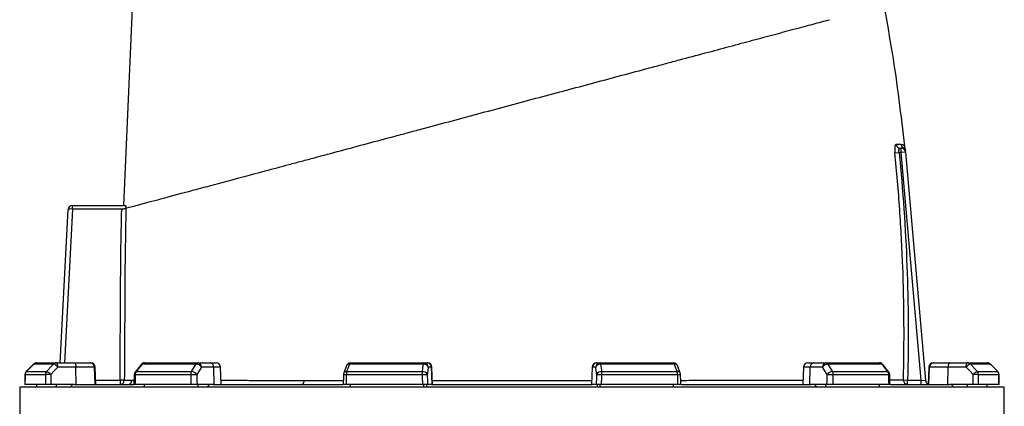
# Model space of a CAD drawing. Header units: millimetres. Extents: x 2817 to 14582, y 2229 to 15574.
# Tile 21 of 23: x 4062 to 7502, y 11972 to 13322. Entities that reach past the tile are written whole.
import ezdxf

# ---------------------------------------------------------------- set-up
doc = ezdxf.new("R2010")
doc.units = ezdxf.units.MM
doc.header["$LTSCALE"] = 5

msp = doc.modelspace()

# ---------------------------------------------------------------- linework, layer by layer
at = {"color": 7, "linetype": 'Continuous', "lineweight": 25}
for p, q in [((4425.9, 12673.5), (4456.6, 13363.1)), ((7138.4, 12873.5), (7142, 12873.5)), ((7142, 12858.5), (7142, 12873.5)), ((7154.8, 12875.3), (7154.9, 12875.3)), ((7120, 12857.1), (7134.5, 12858.5)), ((7142, 12858.5), (7134.5, 12858.5)), ((7156.9, 12859.8), (7142, 12858.5)), ((7211.5, 12063.5), (7142, 12858.5)), ((7156.9, 12859.8), (7226.7, 12062.2)), ((4203.3, 12123.5), (4231.4, 12659.3)), ((4246.5, 12661), (4245.7, 12661.1)), ((4246.4, 12673.5), (4246.5, 12673.5)), ((4246.5, 12661), (4246.5, 12673.5)), ((4246.5, 12673.5), (4431.9, 12673.5)), ((4423, 12661), (4246.5, 12661)), ((4110.9, 12119.1), (4084.9, 12092.9)), ((4180.3, 12119.1), (4111.1, 12119.1)), ((4121.6, 12123.5), (4190.3, 12123.5)), ((4190.3, 12123.5), (4253.4, 12123.5)), ((4258.5, 12109.1), (4195.4, 12109.1)), ((4253.4, 12123.5), (4308.4, 12123.5)), ((4259.2, 12048.5), (4258.5, 12109.1)), ((4323.2, 12109.1), (4258.5, 12109.1)), ((4308.4, 12123.5), (4311.1, 12123.5)), ((4325.3, 12048.5), (4323.2, 12109.1)), ((4328.2, 12048.5), (4326.1, 12109.1)), ((4486, 12117.8), (4465.3, 12091.6)), ((4678.6, 12119.1), (4489.7, 12119.1)), ((4497.8, 12123.5), (4685.5, 12123.5)), ((4685.5, 12123.5), (4728.7, 12123.5)), ((4740.2, 12109.1), (4697, 12109.1)), ((4728.7, 12123.5), (4748.7, 12123.5)), ((4741.8, 12048.5), (4740.2, 12109.1)), ((4765.8, 12048.5), (4763.7, 12109.1)), ((5204.1, 12113.8), (5194.3, 12087.6)), ((5472.7, 12119.1), (5214.6, 12119.1)), ((5218.1, 12123.5), (5474.6, 12123.5)), ((5474.6, 12123.5), (5486.3, 12123.5)), ((5486.3, 12123.5), (5487.6, 12123.5)), ((5501, 12109.1), (5489.4, 12109.1)), ((5503.1, 12048.5), (5501, 12109.1)), ((5504.7, 12048.5), (5502.6, 12109.1)), ((6061.7, 12109.1), (6059.6, 12048.5)), ((6061.1, 12048.5), (6063.2, 12109.1)), ((6074.9, 12109.1), (6063.2, 12109.1)), ((6076.7, 12123.5), (6078, 12123.5)), ((6078, 12123.5), (6089.6, 12123.5)), ((6089.6, 12123.5), (6346.1, 12123.5)), ((6349.6, 12119.1), (6091.6, 12119.1)), ((6370, 12087.6), (6360.1, 12113.8)), ((6800.5, 12109.1), (6798.4, 12048.5)), ((6815.5, 12123.5), (6835.5, 12123.5)), ((6822.4, 12048.5), (6824.1, 12109.1)), ((6867.2, 12109.1), (6824.1, 12109.1)), ((6835.5, 12123.5), (6878.7, 12123.5)), ((6878.7, 12123.5), (7066.4, 12123.5)), ((7074.5, 12119.1), (6885.6, 12119.1)), ((7098.9, 12091.6), (7078.2, 12117.8)), ((7238.2, 12109.1), (7236.1, 12048.5)), ((7238.9, 12048.5), (7241, 12109.1)), ((7305.7, 12109.1), (7241, 12109.1)), ((7253.2, 12123.5), (7255.8, 12123.5)), ((7255.8, 12123.5), (7310.8, 12123.5)), ((7305, 12048.5), (7305.7, 12109.1)), ((7368.8, 12109.1), (7305.7, 12109.1)), ((7310.8, 12123.5), (7374, 12123.5)), ((7374, 12123.5), (7442.7, 12123.5)), ((7453.1, 12119.1), (7383.9, 12119.1)), ((7479.3, 12092.9), (7453.3, 12119.1)), ((7479.3, 12092.9), (7453.3, 12119.1)), ((4151.8, 12082.3), (4080.8, 12082.3)), ((4085.1, 12092.9), (4156, 12092.9)), ((4659.6, 12082.3), (4465.7, 12082.3)), ((4469, 12092.9), (4662.5, 12092.9)), ((5468.2, 12082.3), (5203.3, 12082.3)), ((5204.8, 12092.9), (5469, 12092.9)), ((6095.2, 12092.9), (6359.5, 12092.9)), ((6360.9, 12082.3), (6096, 12082.3)), ((6901.7, 12092.9), (7095.2, 12092.9)), ((7098.5, 12082.3), (6904.6, 12082.3)), ((7408.3, 12092.9), (7479.1, 12092.9)), ((7483.4, 12082.3), (7412.4, 12082.3)), ((4152.2, 12048.5), (4080.6, 12048.5)), ((4121.6, 12038.5), (4121.6, 12048.5)), ((4253.7, 12048.5), (4171.5, 12048.5)), ((4190.3, 12038.5), (4190.3, 12048.5)), ((4238.5, 12038.5), (4247.9, 12048.5)), ((4253.7, 12048.5), (4459.3, 12048.5)), ((4427.6, 12063.4), (4412.7, 12063.5)), ((4412.7, 12063.5), (4412.7, 12048.5)), ((4660.5, 12048.5), (4464.9, 12048.5)), ((4497.8, 12038.5), (4497.8, 12048.5)), ((4738, 12048.5), (4681.8, 12048.5)), ((4685.5, 12038.5), (4685.5, 12048.5)), ((4718.5, 12038.5), (4724.9, 12048.5)), ((4738, 12048.5), (5190.6, 12048.5)), ((5469.4, 12048.5), (5202.2, 12048.5)), ((5218.1, 12038.5), (5218.1, 12048.5)), ((5474.6, 12038.5), (5474.6, 12048.5)), ((5483.5, 12038.5), (5485.2, 12048.5)), ((5502.1, 12048.5), (5486.9, 12048.5)), ((5502.1, 12048.5), (6062.1, 12048.5)), ((6077.3, 12048.5), (6062.1, 12048.5)), ((6079, 12048.5), (6080.7, 12038.5)), ((6089.6, 12038.5), (6089.6, 12048.5)), ((6362.1, 12048.5), (6094.8, 12048.5)), ((6346.1, 12038.5), (6346.1, 12048.5)), ((6374, 12048.5), (6826.2, 12048.5)), ((6882.5, 12048.5), (6826.2, 12048.5)), ((6839.3, 12048.5), (6845.7, 12038.5)), ((6878.7, 12038.5), (6878.7, 12048.5)), ((7099.3, 12048.5), (6903.7, 12048.5)), ((7066.4, 12038.5), (7066.4, 12048.5)), ((7104.8, 12048.5), (7310.6, 12048.5)), ((7149.6, 12063.9), (7164.3, 12063.5)), ((7164.3, 12048.5), (7164.3, 12063.5)), ((7164.3, 12063.5), (7211.5, 12063.5)), ((7211.5, 12048.5), (7211.5, 12063.5)), ((7211.5, 12063.5), (7226.7, 12062.2)), ((7392.8, 12048.5), (7310.6, 12048.5)), ((7325.8, 12038.5), (7316.4, 12048.5)), ((7374, 12038.5), (7374, 12048.5)), ((7483.6, 12048.5), (7412, 12048.5)), ((7442.7, 12038.5), (7442.7, 12048.5)), ((4062.1, 12038.5), (4062.1, 5913.5)), ((5782.1, 12038.5), (4062.1, 12038.5)), ((7502.1, 12038.5), (5782.1, 12038.5)), ((7502.1, 10878.2), (7502.1, 12038.5))]:
    msp.add_line(p, q, dxfattribs=at)
at = {"color": 8, "linetype": 'Continuous', "lineweight": 25}
for p, q in [((4246.5, 12661), (4218.3, 12123.5)), ((4110.9, 12119.1), (4111.1, 12119.1)), ((4326.1, 12109.1), (4323.2, 12109.1)), ((4763.7, 12109.1), (4740.2, 12109.1)), ((5502.6, 12109.1), (5501, 12109.1)), ((6063.2, 12109.1), (6061.7, 12109.1)), ((6824.1, 12109.1), (6800.5, 12109.1)), ((7241, 12109.1), (7238.2, 12109.1)), ((7453.1, 12119.1), (7453.3, 12119.1)), ((4080.6, 12082.4), (4080.8, 12082.3)), ((4084.9, 12092.9), (4085.1, 12092.9)), ((7479.1, 12092.9), (7479.3, 12092.9)), ((7483.4, 12082.3), (7483.7, 12082.4)), ((4327.6, 12063.5), (4412.7, 12063.5)), ((4454.3, 12063), (4461.7, 12063))]:
    msp.add_line(p, q, dxfattribs=at)
at = {"color": 7, "linetype": 'Continuous', "lineweight": 25, "flags": 128}
for points in [[(4111.1, 12119.1), (4090.1, 12097.9), (4085.1, 12092.9)], [(4156, 12092.9), (4175.6, 12114.1), (4180.3, 12119.1)], [(4195.4, 12109.1), (4183, 12095.7), (4171.1, 12082.8)], [(4195.4, 12109.1), (4195.3, 12111.9), (4195, 12114.6), (4194.5, 12117.1), (4193.8, 12119.3), (4193.1, 12121.1), (4192.2, 12122.4), (4191.3, 12123.3), (4190.3, 12123.5)], [(4253.4, 12123.5), (4254.4, 12123.3), (4255.3, 12122.4), (4256.2, 12121.1), (4256.9, 12119.3), (4257.6, 12117.1), (4258.1, 12114.6), (4258.4, 12111.9), (4258.5, 12109.1)], [(4489.7, 12119.1), (4473, 12097.9), (4469, 12092.9)], [(4662.5, 12092.9), (4675.6, 12114.1), (4678.6, 12119.1)], [(4697, 12109.1), (4688.8, 12095.7), (4680.9, 12082.8)], [(5214.6, 12119.1), (5206.7, 12097.9), (5204.8, 12092.9)], [(5469, 12092.9), (5472, 12114.1), (5472.7, 12119.1)], [(5472.7, 12119.1), (5472.9, 12120.1), (5473.1, 12121), (5473.3, 12121.8), (5473.6, 12122.4), (5473.8, 12122.9), (5474.1, 12123.2), (5474.3, 12123.5), (5474.6, 12123.5)], [(5489.4, 12109.1), (5487.5, 12095.7), (5485.7, 12082.8)], [(6078.5, 12082.8), (6076.7, 12095.7), (6074.9, 12109.1)], [(6091.6, 12119.1), (6091.4, 12120.1), (6091.1, 12121), (6090.9, 12121.8), (6090.7, 12122.4), (6090.4, 12122.9), (6090.2, 12123.2), (6089.9, 12123.5), (6089.6, 12123.5)], [(6091.6, 12119.1), (6094.5, 12097.9), (6095.2, 12092.9)], [(6359.5, 12092.9), (6351.5, 12114.1), (6349.6, 12119.1)], [(6883.4, 12082.8), (6875.5, 12095.7), (6867.2, 12109.1)], [(6885.6, 12119.1), (6898.7, 12097.9), (6901.7, 12092.9)], [(7095.2, 12092.9), (7078.5, 12114.1), (7074.5, 12119.1)], [(7310.8, 12123.5), (7309.9, 12123.3), (7308.9, 12122.4), (7308.1, 12121.1), (7307.3, 12119.3), (7306.6, 12117.1), (7306.2, 12114.6), (7305.8, 12111.9), (7305.7, 12109.1)], [(7368.8, 12109.1), (7369, 12111.9), (7369.3, 12114.6), (7369.7, 12117.1), (7370.4, 12119.3), (7371.2, 12121.1), (7372, 12122.4), (7373, 12123.3), (7374, 12123.5)], [(7393.2, 12082.8), (7381.3, 12095.7), (7368.8, 12109.1)], [(7383.9, 12119.1), (7403.6, 12097.9), (7408.3, 12092.9)], [(7479.1, 12092.9), (7458.1, 12114.1), (7453.1, 12119.1)], [(4080.6, 12082.4), (4080.5, 12073.8), (4080.4, 12047.9)], [(4462.1, 12082.7), (4461.9, 12074), (4461.3, 12048.1)], [(4659.6, 12082.3), (4662.1, 12082.4), (4664.8, 12082.5), (4667.7, 12082.6), (4670.6, 12082.7), (4673.5, 12082.8), (4676.3, 12082.8), (4678.7, 12082.8), (4680.9, 12082.8)], [(5193.3, 12082.8), (5193, 12074.2), (5192.2, 12048.3)], [(5468.2, 12082.3), (5471.2, 12082.4), (5474.1, 12082.5), (5476.9, 12082.6), (5479.5, 12082.7), (5481.8, 12082.8), (5483.6, 12082.8), (5484.9, 12082.8), (5485.7, 12082.8)], [(6078.5, 12082.8), (6079.3, 12082.8), (6080.7, 12082.8), (6082.5, 12082.8), (6084.7, 12082.7), (6087.3, 12082.6), (6090.1, 12082.5), (6093.1, 12082.4), (6096, 12082.3)], [(6372, 12048.3), (6371.8, 12056.9), (6370.9, 12082.8)], [(6883.4, 12082.8), (6885.5, 12082.8), (6888, 12082.8), (6890.7, 12082.8), (6893.6, 12082.7), (6896.6, 12082.6), (6899.5, 12082.5), (6902.2, 12082.4), (6904.6, 12082.3)], [(7102.9, 12048.1), (7102.7, 12056.8), (7102.1, 12082.7)], [(7483.9, 12047.9), (7483.8, 12056.5), (7483.7, 12082.4)], [(5055.7, 12062.4), (5055.4, 12059.7), (5054.9, 12057), (5054.2, 12054.6), (5053.2, 12052.5), (5052, 12050.8), (5050.7, 12049.6), (5049.3, 12048.8), (5047.9, 12048.5)]]:
    msp.add_lwpolyline(points, dxfattribs=at)
at = {"color": 7, "linetype": 'Continuous', "lineweight": 25}
for centre, radius, start, end in [((7138.5, 12888.3), 14.8, 185.1153, 269.4113), ((7155.9, 12888.5), 15, 185.7676, 241.4012), ((7142, 12858.5), 15, 5, 90), ((7141.7, 12862.1), 14.9, 5.0294, 62.1918), ((7141, 12869.8), 15, 5.017, 21.4438), ((4246.4, 12658.5), 15, 90, 177), ((4305.8, 12664.2), 60.1, 171.0433, 182.9567), ((4121.6, 12108.5), 15, 90, 135.2531), ((4121.6, 12108.9), 14.6, 90.0856, 135.6015), ((4190.4, 12109.8), 13.7, 90.3196, 137.1257), ((4172, 12090.3), 30, 38.6888, 73.9318), ((4308.3, 12108.6), 14.9, 1.5759, 89.6077), ((4311.1, 12108.5), 15, 2, 90), ((4497.8, 12108.5), 15, 90, 141.7354), ((4498.1, 12113.3), 10.3, 92.0057, 145.1448), ((4686.1, 12115), 8.52, 93.8855, 151.1824), ((4677.6, 12095.5), 23.6, 34.9344, 87.5441), ((4683.6, 12110.2), 13.5, 355.0821, 81.7652), ((4726.8, 12110.2), 13.5, 355.0821, 81.7652), ((4748.7, 12108.5), 15, 2, 90), ((5218.1, 12108.5), 15, 90, 159.4465), ((5219.9, 12118.5), 5.3, 108.9767, 173.2704), ((5474.4, 12103.2), 16.1, 21.4807, 96.2571), ((5474.5, 12108.7), 14.9, 1.5447, 89.5785), ((5486.2, 12108.7), 14.9, 1.5447, 89.5785), ((5487.6, 12108.5), 15, 2, 90), ((6076.7, 12108.5), 15, 90, 178), ((6078.1, 12108.7), 14.9, 90.4215, 178.4553), ((6089.7, 12108.7), 14.9, 90.4215, 178.4553), ((6089.8, 12103.2), 16.1, 83.7429, 158.5193), ((6346.1, 12108.5), 15, 20.5535, 90), ((6344.4, 12118.5), 5.3, 6.7296, 71.0233), ((6815.5, 12108.5), 15, 90, 178), ((6837.5, 12110.2), 13.5, 98.2348, 184.9179), ((6880.6, 12110.2), 13.5, 98.2348, 184.9179), ((6886.6, 12095.5), 23.6, 92.4559, 145.0656), ((6878.1, 12115), 8.52, 28.8176, 86.1145), ((7066.4, 12108.5), 15, 38.2646, 90), ((7066.1, 12113.3), 10.3, 34.8552, 87.9943), ((7253.2, 12108.5), 15, 90, 178), ((7255.9, 12108.6), 14.9, 90.3923, 178.4241), ((7392.3, 12090.3), 30, 106.0682, 141.3112), ((7373.9, 12109.8), 13.7, 42.8743, 89.6804), ((7442.7, 12108.5), 15, 44.7469, 90), ((7442.6, 12108.9), 14.6, 44.3985, 89.9144), ((4095.6, 12082.3), 15, 135.2539, 179.637), ((4096, 12082.3), 15.1, 135.5932, 180.0808), ((4167.3, 12082.4), 15.5, 137.0857, 180.2687), ((4168.8, 11812.6), 270.2, 89.5133, 93.6001), ((4147.6, 12064.1), 30, 38.6968, 73.9156), ((4477.1, 12082.3), 15, 141.7362, 178.702), ((4483.3, 12082.6), 17.6, 144.1248, 180.8866), ((4679.4, 12082.7), 19.8, 148.826, 181.088), ((4661.5, 12069.3), 23.6, 34.9374, 87.527), ((5208.3, 12082.3), 15, 159.447, 178.1151), ((5238.2, 12082.9), 34.9, 163.2735, 180.9463), ((5530.9, 12082.9), 62.6, 170.8308, 180.5735), ((5470.8, 12077), 16.1, 21.4781, 96.2386), ((6093.5, 12077), 16.1, 83.7614, 158.5219), ((6033.4, 12082.9), 62.6, 359.4265, 9.1692), ((6326.1, 12082.9), 34.9, 359.0537, 16.7265), ((6355.9, 12082.3), 15, 1.8849, 20.553), ((6902.8, 12069.3), 23.6, 92.473, 145.0626), ((6884.8, 12082.7), 19.8, 358.912, 31.174), ((7080.9, 12082.6), 17.6, 359.1134, 35.8752), ((7087.1, 12082.3), 15, 1.298, 38.2638), ((7416.6, 12064.1), 30, 106.0844, 141.3032), ((7395.4, 11812.6), 270.2, 86.3999, 90.4867), ((7396.9, 12082.4), 15.5, 359.7313, 42.9143), ((7468.3, 12082.3), 15.1, 359.9192, 44.4068), ((7468.7, 12082.3), 15, 0.363, 44.7461), ((4412.7, 12063.5), 15, 270.0937, 359.6334), ((4439.5, 12063.4), 14.9, 270.5149, 358.6265), ((7164.5, 12063.4), 14.8, 177.9118, 269.2827), ((7241.7, 12063.5), 15, 185, 248.2658)]:
    msp.add_arc(centre, radius, start, end, dxfattribs=at)
at = {"color": 8, "linetype": 'Continuous', "lineweight": 25}
for centre, radius, start, end in [((4489.1, 12114.9), 4.28, 82.127, 137.0045), ((5213.1, 12109.1), 10.2, 81.585, 152.4073), ((6351.1, 12109.1), 10.2, 27.5644, 98.4179), ((7075.1, 12114.9), 4.28, 42.9918, 97.8734), ((4465.4, 12098.3), 16, 258.1205, 271.0358), ((4468.5, 12088.7), 4.27, 82.1667, 136.9647), ((5207.8, 12275.3), 193.1, 265.6865, 268.6503), ((5203.3, 12082.9), 10.2, 81.6182, 152.3145), ((6360.9, 12082.9), 10.2, 27.6855, 98.3818), ((6359.5, 12211.9), 129.6, 270.6238, 275.0404), ((7095.8, 12088.7), 4.27, 43.0353, 97.8333), ((7098.8, 12098.4), 16, 268.9749, 281.8624)]:
    msp.add_arc(centre, radius, start, end, dxfattribs=at)
at = {"color": 7, "linetype": 'Continuous', "lineweight": 25}
for centre, major_axis, ratio, start_param, end_param in [((4246.4, 12658.5), (15, -0.8), 0.166667, 1.623156, 3.141593), ((5782.1, 11693.7), (300.8, 49111.2), 0.03469, 1.563096, 1.563784), ((5782.1, 11693.7), (-592.3, 49111.2), 0.033097, 1.562485, 1.563173), ((5787.2, 11694.3), (-587.2, 49111.2), 0.03281, 1.562491, 1.56319), ((5782.1, 11693.7), (1112.8, 49111.2), 0.026971, 1.563495, 1.564183), ((5782.1, 11693.7), (-1325.9, 49111.2), 0.022626, 1.562273, 1.562961), ((5793.6, 11694.3), (-1314.4, 49111.2), 0.022431, 1.562283, 1.562982), ((5782.1, 11693.7), (1625.9, 49111.2), 0.012035, 1.563282, 1.56397), ((5782.1, 11693.7), (-1703.8, 49111.2), 0.00611, 1.562672, 1.56336), ((5796.9, 11694.3), (-1689, 49111.2), 0.006057, 1.562675, 1.563374), ((5767.4, 11694.3), (1689, 49111.2), 0.006057, 4.719811, 4.72051), ((5782.1, 11693.7), (1703.8, 49111.2), 0.00611, 4.719826, 4.720514), ((5782.1, 11693.7), (-1625.9, 49111.2), 0.012035, 4.719215, 4.719903), ((5770.6, 11694.3), (1314.4, 49111.2), 0.022431, 4.720203, 4.720902), ((5782.1, 11693.7), (1325.9, 49111.2), 0.022626, 4.720224, 4.720912), ((5782.1, 11693.7), (-1112.8, 49111.2), 0.026971, 4.719002, 4.71969), ((5777, 11694.3), (587.2, 49111.2), 0.03281, 4.719995, 4.720694), ((5782.1, 11693.7), (592.3, 49111.2), 0.033097, 4.720013, 4.720701), ((5782.1, 11693.7), (-300.8, 49111.2), 0.03469, 4.719401, 4.720089)]:
    msp.add_ellipse(centre, major_axis=major_axis, ratio=ratio, start_param=start_param, end_param=end_param, dxfattribs=at)
for points, knots in [([(7154.1, 12879.3), (7148, 12933.9), (7135.8, 13043.1), (7112.5, 13203.8), (7093.6, 13309.6), (7084.3, 13361.2)], [0, 0, 0, 0, 0.337917, 0.676909, 1, 1, 1, 1]), ([(4433.4, 12663.8), (4437.5, 12664.9), (4443.1, 12666.4), (4457.2, 12670.2), (4465.6, 12672.4), (4479.8, 12676.2), (4484.8, 12677.6), (4492.5, 12679.7), (4495.1, 12680.4), (4500.5, 12681.8), (4503.3, 12682.6), (4517.7, 12686.4), (4530.3, 12689.8), (4571.9, 12700.9), (4604.3, 12709.6), (4660.5, 12724.7), (4680.5, 12730), (4707.1, 12737.2), (4712.5, 12738.6), (4723.5, 12741.5), (4729, 12743), (4745.8, 12747.5), (4757.3, 12750.6), (4815.7, 12766.2), (4866.1, 12779.8), (4947.1, 12801.5), (4975, 12808.9), (5010.8, 12818.5), (5018.1, 12820.5), (5032.6, 12824.4), (5040, 12826.3), (5062, 12832.2), (5076.8, 12836.2), (5121.7, 12848.2), (5152.1, 12856.4), (5213.8, 12872.9), (5245.1, 12881.3), (5308.8, 12898.4), (5341.1, 12907), (5382.1, 12918), (5390.3, 12920.2), (5406.9, 12924.7), (5415.2, 12926.9), (5440.1, 12933.6), (5456.8, 12938), (5540.2, 12960.4), (5607.4, 12978.4), (5742.5, 13014.6), (5810.4, 13032.8), (5887.2, 13053.4), (5895.7, 13055.6), (5912.8, 13060.2), (5921.2, 13062.5), (5946.6, 13069.3), (5963.5, 13073.8), (6013.8, 13087.3), (6047.1, 13096.2), (6112.9, 13113.8), (6145.5, 13122.6), (6210, 13139.9), (6241.9, 13148.4), (6289.4, 13161.1), (6305.1, 13165.3), (6328.5, 13171.6), (6336.3, 13173.7), (6351.8, 13177.9), (6359.5, 13179.9), (6397.8, 13190.2), (6427.7, 13198.2), (6515.1, 13221.6), (6570.5, 13236.4), (6649, 13257.5), (6674.4, 13264.3), (6705.2, 13272.5), (6711.3, 13274.2), (6723.4, 13277.4), (6729.3, 13279), (6747, 13283.8), (6758.6, 13286.8), (6792.2, 13295.9), (6813.6, 13301.6), (6854, 13312.4), (6873.1, 13317.5), (6891, 13322.3)], [0, 0, 0, 0, 0.03125, 0.03125, 0.0625, 0.0625, 0.078125, 0.078125, 0.085938, 0.085938, 0.09375, 0.09375, 0.125, 0.125, 0.1875, 0.1875, 0.21875, 0.21875, 0.226563, 0.226563, 0.234375, 0.234375, 0.25, 0.25, 0.3125, 0.3125, 0.34375, 0.34375, 0.351563, 0.351563, 0.359375, 0.359375, 0.375, 0.375, 0.40625, 0.40625, 0.4375, 0.4375, 0.46875, 0.46875, 0.476563, 0.476563, 0.484375, 0.484375, 0.5, 0.5, 0.5625, 0.5625, 0.625, 0.625, 0.632813, 0.632813, 0.640625, 0.640625, 0.65625, 0.65625, 0.6875, 0.6875, 0.71875, 0.71875, 0.75, 0.75, 0.765625, 0.765625, 0.773438, 0.773438, 0.78125, 0.78125, 0.8125, 0.8125, 0.875, 0.875, 0.90625, 0.90625, 0.914062, 0.914062, 0.921875, 0.921875, 0.9375, 0.9375, 0.96875, 0.96875, 1, 1, 1, 1]), ([(7123.8, 12887), (7123.4, 12887), (7123, 12886.8), (7122.2, 12886.1), (7121.8, 12885.5), (7121.2, 12884), (7120.9, 12883.1), (7120.3, 12880.9), (7120.1, 12879.7), (7119.8, 12877.6), (7119.8, 12876.9), (7119.6, 12875.3), (7119.6, 12874.6), (7119.4, 12872.1), (7119.4, 12870.4), (7119.4, 12867.6), (7119.4, 12866.7), (7119.5, 12864.8), (7119.5, 12863.9), (7119.6, 12861), (7119.8, 12859.1), (7120, 12857.1)], [0, 0, 0, 0, 0.125, 0.125, 0.25, 0.25, 0.375, 0.375, 0.5, 0.5, 0.5625, 0.5625, 0.625, 0.625, 0.75, 0.75, 0.8125, 0.8125, 0.875, 0.875, 1, 1, 1, 1]), ([(7123.8, 12887), (7127.3, 12887), (7130.4, 12887), (7136.1, 12887), (7138.7, 12887), (7141, 12887)], [0, 0, 0, 0, 0.5, 0.5, 1, 1, 1, 1]), ([(7134.5, 12858.5), (7134.3, 12859.5), (7134.1, 12860.5), (7133.9, 12862.5), (7133.9, 12863.5), (7133.9, 12865.3), (7133.9, 12866.2), (7134.1, 12867.9), (7134.3, 12868.7), (7134.7, 12870), (7134.9, 12870.6), (7135.5, 12871.7), (7135.8, 12872.1), (7136.4, 12872.8), (7136.8, 12873.1), (7137.6, 12873.4), (7137.9, 12873.5), (7138.4, 12873.5)], [0, 0, 0, 0, 0.125, 0.125, 0.25, 0.25, 0.375, 0.375, 0.5, 0.5, 0.625, 0.625, 0.75, 0.75, 0.875, 0.875, 1, 1, 1, 1]), ([(7155, 12875.3), (7154.8, 12875.7), (7154.4, 12877), (7154.2, 12878.4), (7154.1, 12879.3)], [0, 0, 0, 0, 0.32723, 1, 1, 1, 1]), ([(7156, 12870.9), (7156, 12870.9), (7155.9, 12871), (7156.1, 12869.2), (7156.3, 12866.9), (7156.5, 12864.6), (7156.6, 12863.4)], [0, 0, 0, 0, 0.133272, 0.418036, 0.712892, 1, 1, 1, 1]), ([(7149.6, 12063.9), (7153, 12196.3), (7152.3, 12328.6), (7144.8, 12527.1), (7141.3, 12593.2), (7132.2, 12725.3), (7126.6, 12791.2), (7120, 12857.1)], [0, 0, 0, 0, 0.5, 0.5, 0.75, 0.75, 1, 1, 1, 1]), ([(7134.5, 12858.5), (7147.8, 12726.5), (7156.9, 12594.1), (7166.9, 12328.9), (7167.7, 12196.2), (7164.3, 12063.5)], [0, 0, 0, 0, 0.5, 0.5, 1, 1, 1, 1]), ([(4412.7, 12063.5), (4413.1, 12113.2), (4413.4, 12162.9), (4413.8, 12237.5), (4413.9, 12262.3), (4414.1, 12299.6), (4414.2, 12312), (4414.3, 12336.8), (4414.3, 12349.3), (4414.9, 12461.1), (4416.2, 12560.4), (4418.4, 12659.8)], [0, 0, 0, 0, 0.25, 0.25, 0.375, 0.375, 0.4375, 0.4375, 0.5, 0.5, 1, 1, 1, 1]), ([(4418.4, 12659.8), (4420.2, 12660.3), (4422, 12660.8), (4425.4, 12661.7), (4426.9, 12662.1), (4429, 12662.6), (4429.7, 12662.8), (4430.8, 12663.1), (4431.3, 12663.3), (4432.2, 12663.5), (4432.5, 12663.6), (4433.1, 12663.7), (4433.3, 12663.8), (4433.4, 12663.8)], [0, 0, 0, 0, 0.25, 0.25, 0.5, 0.5, 0.625, 0.625, 0.75, 0.75, 0.875, 0.875, 1, 1, 1, 1]), ([(4433.4, 12663.8), (4431.1, 12563.8), (4429.8, 12463.7), (4429.2, 12338.6), (4429.1, 12313.6), (4428.9, 12263.6), (4428.7, 12238.5), (4428.3, 12163.5), (4428, 12113.4), (4427.6, 12063.4)], [0, 0, 0, 0, 0.5, 0.5, 0.625, 0.625, 0.75, 0.75, 1, 1, 1, 1]), ([(4431.9, 12673.5), (4432, 12673.5), (4432.2, 12673.3), (4432.4, 12672.3), (4432.5, 12671.7), (4432.7, 12669.9), (4432.7, 12668.8), (4432.8, 12666.4), (4432.8, 12665), (4432.8, 12663.6)], [0, 0, 0, 0, 0.25, 0.25, 0.5, 0.5, 0.75, 0.75, 1, 1, 1, 1]), ([(4171.5, 12048.5), (4170.5, 12048.5), (4169.6, 12048.5), (4167.7, 12048.5), (4166.7, 12048.5), (4164.7, 12048.5), (4163.7, 12048.5), (4161.8, 12048.5), (4160.9, 12048.5), (4159.1, 12048.5), (4158.2, 12048.5), (4156.6, 12048.5), (4155.9, 12048.5), (4154.6, 12048.5), (4154, 12048.5), (4153, 12048.5), (4152.5, 12048.5), (4152.2, 12048.5)], [0, 0, 0, 0, 0.125, 0.125, 0.25, 0.25, 0.375, 0.375, 0.5, 0.5, 0.625, 0.625, 0.75, 0.75, 0.875, 0.875, 1, 1, 1, 1]), ([(4427.6, 12063.4), (4430.3, 12063.4), (4433.8, 12063.3), (4442.8, 12063.1), (4448.1, 12063.1), (4454.3, 12063)], [0, 0, 0, 0, 0.5, 0.5, 1, 1, 1, 1]), ([(4464.9, 12048.5), (4464, 12048.5), (4462.1, 12048.5), (4461.1, 12048.5), (4461.4, 12048.5), (4461.4, 12048.5)], [0, 0, 0, 0, 0.478502, 0.957008, 1, 1, 1, 1]), ([(4681.8, 12048.5), (4681.1, 12048.5), (4680.4, 12048.5), (4678.9, 12048.5), (4678.1, 12048.5), (4676.3, 12048.5), (4675.4, 12048.5), (4673.5, 12048.5), (4672.5, 12048.5), (4670.6, 12048.5), (4669.6, 12048.5), (4667.6, 12048.5), (4666.6, 12048.5), (4664.8, 12048.5), (4663.9, 12048.5), (4662.1, 12048.5), (4661.3, 12048.5), (4660.5, 12048.5)], [0, 0, 0, 0, 0.125, 0.125, 0.25, 0.25, 0.375, 0.375, 0.5, 0.5, 0.625, 0.625, 0.75, 0.75, 0.875, 0.875, 1, 1, 1, 1]), ([(5202.2, 12048.5), (5200.6, 12048.5), (5197.6, 12048.5), (5194.3, 12048.5), (5192.4, 12048.5), (5192.4, 12048.5), (5192.4, 12048.5)], [0, 0, 0, 0, 0.274616, 0.5492347, 0.8237776, 1, 1, 1, 1]), ([(5486.9, 12048.5), (5486.7, 12048.5), (5486.5, 12048.5), (5485.7, 12048.5), (5485.3, 12048.5), (5484.2, 12048.5), (5483.6, 12048.5), (5482.3, 12048.5), (5481.5, 12048.5), (5479.9, 12048.5), (5479, 12048.5), (5477.2, 12048.5), (5476.3, 12048.5), (5474.3, 12048.5), (5473.4, 12048.5), (5471.4, 12048.5), (5470.4, 12048.5), (5469.4, 12048.5)], [0, 0, 0, 0, 0.125, 0.125, 0.25, 0.25, 0.375, 0.375, 0.5, 0.5, 0.625, 0.625, 0.75, 0.75, 0.875, 0.875, 1, 1, 1, 1]), ([(6094.8, 12048.5), (6093.8, 12048.5), (6092.9, 12048.5), (6090.9, 12048.5), (6089.9, 12048.5), (6088, 12048.5), (6087, 12048.5), (6085.2, 12048.5), (6084.4, 12048.5), (6082.7, 12048.5), (6082, 12048.5), (6080.6, 12048.5), (6080, 12048.5), (6079, 12048.5), (6078.5, 12048.5), (6077.8, 12048.5), (6077.5, 12048.5), (6077.3, 12048.5)], [0, 0, 0, 0, 0.125, 0.125, 0.25, 0.25, 0.375, 0.375, 0.5, 0.5, 0.625, 0.625, 0.75, 0.75, 0.875, 0.875, 1, 1, 1, 1]), ([(6372, 12048.5), (6371.9, 12048.5), (6371.6, 12048.5), (6369.1, 12048.5), (6365.7, 12048.5), (6363.1, 12048.5), (6362.1, 12048.5)], [0, 0, 0, 0, 0.2646869, 0.5388472, 0.8131657, 1, 1, 1, 1]), ([(6903.7, 12048.5), (6902.9, 12048.5), (6902.1, 12048.5), (6900.4, 12048.5), (6899.5, 12048.5), (6897.6, 12048.5), (6896.6, 12048.5), (6894.7, 12048.5), (6893.7, 12048.5), (6891.7, 12048.5), (6890.8, 12048.5), (6888.9, 12048.5), (6887.9, 12048.5), (6886.2, 12048.5), (6885.4, 12048.5), (6883.8, 12048.5), (6883.1, 12048.5), (6882.5, 12048.5)], [0, 0, 0, 0, 0.125, 0.125, 0.25, 0.25, 0.375, 0.375, 0.5, 0.5, 0.625, 0.625, 0.75, 0.75, 0.875, 0.875, 1, 1, 1, 1]), ([(7102.7, 12048.5), (7102.7, 12048.5), (7102.9, 12048.5), (7101.6, 12048.5), (7100, 12048.5), (7099.3, 12048.5)], [0, 0, 0, 0, 0.196907, 0.67463, 1, 1, 1, 1]), ([(7412, 12048.5), (7411.7, 12048.5), (7411.3, 12048.5), (7410.3, 12048.5), (7409.7, 12048.5), (7408.3, 12048.5), (7407.6, 12048.5), (7406, 12048.5), (7405.2, 12048.5), (7403.4, 12048.5), (7402.5, 12048.5), (7400.5, 12048.5), (7399.6, 12048.5), (7397.6, 12048.5), (7396.6, 12048.5), (7394.6, 12048.5), (7393.7, 12048.5), (7392.8, 12048.5)], [0, 0, 0, 0, 0.125, 0.125, 0.25, 0.25, 0.375, 0.375, 0.5, 0.5, 0.625, 0.625, 0.75, 0.75, 0.875, 0.875, 1, 1, 1, 1])]:
    msp.add_open_spline(points, degree=3, knots=knots, dxfattribs=at)
at = {"color": 8, "linetype": 'Continuous', "lineweight": 25}
for points, knots in [([(7141, 12887), (7142.9, 12886.7), (7146.9, 12886.2), (7151.1, 12883.3), (7153.8, 12879.6), (7153.9, 12879.4), (7153.9, 12879.3)], [0, 0, 0, 0, 0.255127, 0.510853, 0.797128, 1, 1, 1, 1]), ([(7142.2, 12873.5), (7142.8, 12873.6), (7145.4, 12873.7), (7147.3, 12874.6), (7148.7, 12875.3)], [0, 0, 0, 0, 0.246074, 1, 1, 1, 1]), ([(7148.7, 12875.3), (7149.3, 12875.6), (7151.9, 12876.8), (7154.5, 12875.7), (7154.8, 12875.4), (7154.8, 12875.3)], [0, 0, 0, 0, 0.170773, 0.673217, 1, 1, 1, 1]), ([(4765.3, 12062.6), (4784.9, 12062.6), (4824.3, 12062.6), (4874.8, 12062.5), (4920.4, 12062.5), (4960, 12062.5), (5007.7, 12062.5), (5040.1, 12062.4), (5055.7, 12062.4)], [0, 0, 0, 0, 0.226968, 0.458583, 0.537779, 0.696371, 0.854964, 1, 1, 1, 1]), ([(5055.7, 12062.4), (5069.9, 12062.4), (5098.4, 12062.4), (5142.4, 12062.4), (5173.8, 12062.4), (5190.8, 12062.4), (5192.7, 12062.4)], [0, 0, 0, 0, 0.319856, 0.640117, 0.961597, 1, 1, 1, 1]), ([(5504.2, 12062.4), (5521.6, 12062.4), (5557.8, 12062.4), (5613.4, 12062.4), (5675.6, 12062.4), (5743.1, 12062.4), (5815.8, 12062.4), (5888.9, 12062.4), (5956.7, 12062.4), (6013.8, 12062.4), (6046.4, 12062.4), (6060, 12062.4)], [0, 0, 0, 0, 0.0950369, 0.1978937, 0.3007506, 0.4301348, 0.5598675, 0.6906643, 0.8218198, 0.925548, 1, 1, 1, 1]), ([(6371.6, 12062.5), (6385, 12062.5), (6415.9, 12062.6), (6463.1, 12062.6), (6513.4, 12062.6), (6562.5, 12062.7), (6610.7, 12062.8), (6657.8, 12062.8), (6703.8, 12062.9), (6748, 12062.9), (6779.8, 12063), (6796.1, 12063), (6798.9, 12063)], [0, 0, 0, 0, 0.083802, 0.19342, 0.303039, 0.413418, 0.523797, 0.636576, 0.749355, 0.862963, 0.97657, 1, 1, 1, 1]), ([(7102.5, 12063.8), (7111.2, 12063.8), (7129.6, 12063.8), (7142.7, 12063.9), (7149.6, 12063.9)], [0, 0, 0, 0, 0.472537, 1, 1, 1, 1])]:
    msp.add_open_spline(points, degree=3, knots=knots, dxfattribs=at)

doc.saveas('drawing.dxf')
